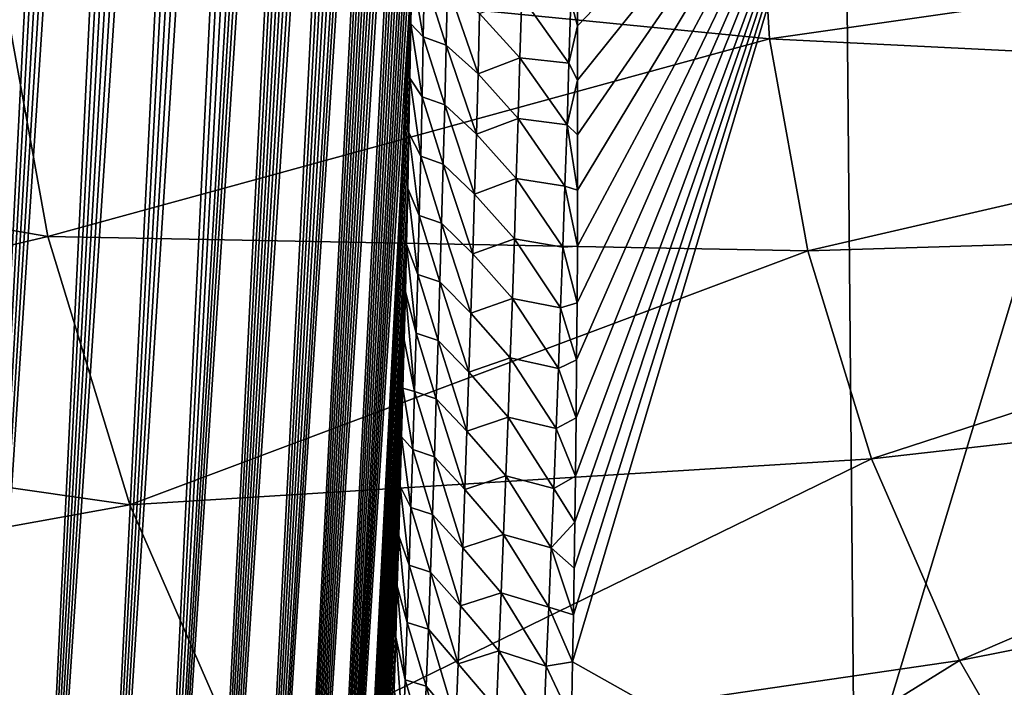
# Model space of a CAD drawing. Header units: metres. Extents: x -109 to 109, y -315 to 32.
# Tile 28 of 256: x -93.03 to -88.25, y -49.1 to -45.85. Entities that reach past the tile are written whole.
import ezdxf

# ---------------------------------------------------------------- set-up
doc = ezdxf.new("R2010")
doc.units = ezdxf.units.M
doc.layers.add('solid_K244242000C74_AAA', color=7, linetype='CONTINUOUS')

msp = doc.modelspace()

# ---------------------------------------------------------------- linework, layer by layer
at = {"layer": 'solid_K244242000C74_AAA'}
for points in [[(-94.02282, -50.921535, 55.086777), (-93.046143, -30.453705, 27.123137), (-92.919121, -30.63242, 26.995749)], [(-94.02282, -50.921535, 55.086777), (-92.919121, -30.63242, 26.995749), (-92.794983, -30.831913, 26.890482)], [(-94.02282, -50.921535, 55.086777), (-92.794983, -30.831913, 26.890482), (-92.671783, -31.056913, 26.806984)], [(-93.660774, -51.451569, 54.697765), (-94.02282, -50.921535, 55.086777), (-92.671783, -31.056913, 26.806984)], [(-93.660774, -51.451569, 54.697765), (-92.671783, -31.056913, 26.806984), (-92.548248, -31.312519, 26.746538)], [(-93.660774, -51.451569, 54.697765), (-92.548248, -31.312519, 26.746538), (-92.423752, -31.603996, 26.711803)], [(-93.660774, -51.451569, 54.697765), (-92.423752, -31.603996, 26.711803), (-92.298798, -31.935934, 26.707623)], [(-93.325127, -51.976894, 54.275974), (-93.660774, -51.451569, 54.697765), (-92.298798, -31.935934, 26.707623)], [(-93.325127, -51.976894, 54.275974), (-92.298798, -31.935934, 26.707623), (-92.236969, -32.116745, 26.718561)], [(-93.325127, -51.976894, 54.275974), (-92.236969, -32.116745, 26.718561), (-92.175728, -32.307468, 26.738401)], [(-93.325127, -51.976894, 54.275974), (-92.175728, -32.307468, 26.738401), (-92.115349, -32.50798, 26.76771)], [(-93.325127, -51.976894, 54.275974), (-92.115349, -32.50798, 26.76771), (-92.056114, -32.718113, 26.807112)], [(-93.01638, -52.496964, 53.821743), (-93.325127, -51.976894, 54.275974), (-92.056114, -32.718113, 26.807112)], [(-93.01638, -52.496964, 53.821743), (-92.056114, -32.718113, 26.807112), (-91.997986, -32.937935, 26.856361)], [(-93.01638, -52.496964, 53.821743), (-91.997986, -32.937935, 26.856361), (-91.941147, -33.167633, 26.916264)], [(-93.01638, -52.496964, 53.821743), (-91.941147, -33.167633, 26.916264), (-91.885651, -33.407169, 26.986773)], [(-93.01638, -52.496964, 53.821743), (-91.885651, -33.407169, 26.986773), (-91.831573, -33.656662, 27.068178)], [(-93.01638, -52.496964, 53.821743), (-91.831573, -33.656662, 27.068178), (-91.779037, -33.91629, 27.161118)], [(-92.734764, -53.011528, 53.334545), (-93.01638, -52.496964, 53.821743), (-91.779037, -33.91629, 27.161118)], [(-92.734764, -53.011528, 53.334545), (-91.779037, -33.91629, 27.161118), (-91.728058, -34.185947, 27.265335)], [(-92.734764, -53.011528, 53.334545), (-91.728058, -34.185947, 27.265335), (-91.678719, -34.466022, 27.381569)], [(-92.734764, -53.011528, 53.334545), (-91.678719, -34.466022, 27.381569), (-91.631081, -34.756588, 27.510004)], [(-92.734764, -53.011528, 53.334545), (-91.631081, -34.756588, 27.510004), (-91.585159, -35.057705, 27.650715)], [(-92.481003, -53.519814, 52.814617), (-92.734764, -53.011528, 53.334545), (-91.585159, -35.057705, 27.650715)], [(-92.481003, -53.519814, 52.814617), (-91.585159, -35.057705, 27.650715), (-91.541046, -35.369938, 27.80463)], [(-92.481003, -53.519814, 52.814617), (-91.541046, -35.369938, 27.80463), (-91.498749, -35.693081, 27.971445)], [(-92.481003, -53.519814, 52.814617), (-91.498749, -35.693081, 27.971445), (-91.458344, -36.02763, 28.151951)], [(-92.481003, -53.519814, 52.814617), (-91.458344, -36.02763, 28.151951), (-91.432487, -36.257259, 28.280313)], [(-92.481003, -53.519814, 52.814617), (-91.432487, -36.257259, 28.280313), (-91.407494, -36.491955, 28.414759)], [(-92.481003, -53.519814, 52.814617), (-91.407494, -36.491955, 28.414759), (-91.383377, -36.731934, 28.555647)], [(-92.255585, -54.021336, 52.261341), (-92.481003, -53.519814, 52.814617), (-91.383377, -36.731934, 28.555647)], [(-92.255585, -54.021336, 52.261341), (-91.383377, -36.731934, 28.555647), (-91.360176, -36.977459, 28.703409)], [(-92.255585, -54.021336, 52.261341), (-91.360176, -36.977459, 28.703409), (-91.337914, -37.228603, 28.858166)], [(-92.255585, -54.021336, 52.261341), (-91.337914, -37.228603, 28.858166), (-91.316551, -37.485134, 29.019543)], [(-92.255585, -54.021336, 52.261341), (-91.316551, -37.485134, 29.019543), (-91.296143, -37.74733, 29.188009)], [(-92.255585, -54.021336, 52.261341), (-91.296143, -37.74733, 29.188009), (-91.276718, -38.015491, 29.364075)], [(-92.255585, -54.021336, 52.261341), (-91.276718, -38.015491, 29.364075), (-91.258286, -38.289635, 29.547766)], [(-92.255585, -54.021336, 52.261341), (-91.258286, -38.289635, 29.547766), (-91.240822, -38.56955, 29.738733)], [(-92.059265, -54.515224, 51.674408), (-92.255585, -54.021336, 52.261341), (-91.240822, -38.56955, 29.738733)], [(-92.059265, -54.515224, 51.674408), (-91.240822, -38.56955, 29.738733), (-91.224373, -38.855564, 29.937561)], [(-92.059265, -54.515224, 51.674408), (-91.224373, -38.855564, 29.937561), (-91.208984, -39.148006, 30.144852)], [(-92.059265, -54.515224, 51.674408), (-91.208984, -39.148006, 30.144852), (-91.194641, -39.446819, 30.360481)], [(-92.059265, -54.515224, 51.674408), (-91.194641, -39.446819, 30.360481), (-91.181335, -39.751846, 30.584187)], [(-92.059265, -54.515224, 51.674408), (-91.181335, -39.751846, 30.584187), (-91.169113, -40.06345, 30.816673)], [(-92.059265, -54.515224, 51.674408), (-91.169113, -40.06345, 30.816673), (-91.16069, -40.301689, 30.997227)], [(-92.059265, -54.515224, 51.674408), (-91.16069, -40.301689, 30.997227), (-91.152901, -40.543846, 31.183126)], [(-91.892891, -55.000679, 51.053635), (-92.059265, -54.515224, 51.674408), (-91.152901, -40.543846, 31.183126)], [(-91.892891, -55.000679, 51.053635), (-91.152901, -40.543846, 31.183126), (-91.145721, -40.78968, 31.373922)], [(-91.892891, -55.000679, 51.053635), (-91.145721, -40.78968, 31.373922), (-91.139168, -41.039345, 31.569923)], [(-91.892891, -55.000679, 51.053635), (-91.139168, -41.039345, 31.569923), (-91.13327, -41.293007, 31.771479)], [(-91.892891, -55.000679, 51.053635), (-91.13327, -41.293007, 31.771479), (-91.128044, -41.550827, 31.978945)], [(-91.892891, -55.000679, 51.053635), (-91.128044, -41.550827, 31.978945), (-91.123497, -41.812893, 32.192482)], [(-91.892891, -55.000679, 51.053635), (-91.123497, -41.812893, 32.192482), (-91.119591, -42.078922, 32.411491)], [(-91.892891, -55.000679, 51.053635), (-91.119591, -42.078922, 32.411491), (-91.116341, -42.349026, 32.636238)], [(-91.892891, -55.000679, 51.053635), (-91.116341, -42.349026, 32.636238), (-91.11377, -42.623383, 32.867138)], [(-91.892891, -55.000679, 51.053635), (-91.11377, -42.623383, 32.867138), (-91.111908, -42.902172, 33.10461)], [(-91.757263, -55.476662, 50.397888), (-91.892891, -55.000679, 51.053635), (-91.111908, -42.902172, 33.10461)], [(-91.757263, -55.476662, 50.397888), (-91.111908, -42.902172, 33.10461), (-91.110771, -43.185535, 33.348976)], [(-91.757263, -55.476662, 50.397888), (-91.110771, -43.185535, 33.348976), (-91.110298, -43.47319, 33.599548)], [(-91.757263, -55.476662, 50.397888), (-91.110298, -43.47319, 33.599548), (-91.110512, -43.765182, 33.856472)], [(-91.757263, -55.476662, 50.397888), (-91.110512, -43.765182, 33.856472), (-91.111427, -44.061703, 34.120247)], [(-91.757263, -55.476662, 50.397888), (-91.111427, -44.061703, 34.120247), (-91.113083, -44.362942, 34.391361)], [(-91.757263, -55.476662, 50.397888), (-91.113083, -44.362942, 34.391361), (-91.114944, -44.607456, 34.613873)], [(-90.345619, -48.973568, 36.777504), (-90.341774, -48.745564, 36.555355), (-89.022453, -44.531036, 31.546595)], [(-88.975899, -49.744759, 36.259892), (-90.345619, -48.973568, 36.777504), (-89.022453, -44.531036, 31.546595)], [(-90.341774, -48.745564, 36.555355), (-90.338196, -48.519314, 36.336571), (-89.022453, -44.531036, 31.546595)], [(-90.338196, -48.519314, 36.336571), (-90.334869, -48.294735, 36.12101), (-89.022453, -44.531036, 31.546595)], [(-90.334869, -48.294735, 36.12101), (-90.331848, -48.071976, 35.908825), (-89.022453, -44.531036, 31.546595)], [(-90.331848, -48.071976, 35.908825), (-90.328568, -47.7878, 35.640648), (-89.022453, -44.531036, 31.546595)], [(-90.328568, -47.7878, 35.640648), (-90.325935, -47.506958, 35.378345), (-89.022453, -44.531036, 31.546595)], [(-90.325935, -47.506958, 35.378345), (-90.323914, -47.229317, 35.12167), (-89.022453, -44.531036, 31.546595)], [(-90.323914, -47.229317, 35.12167), (-90.322456, -46.954735, 34.870358), (-89.022453, -44.531036, 31.546595)], [(-90.321602, -45.884876, 33.914658), (-90.322838, -45.624935, 33.688324), (-89.022453, -44.531036, 31.546595)], [(-90.322456, -46.954735, 34.870358), (-90.321518, -46.683071, 34.624157), (-89.022453, -44.531036, 31.546595)], [(-90.321014, -46.147968, 34.146149), (-90.321602, -45.884876, 33.914658), (-89.022453, -44.531036, 31.546595)], [(-90.321518, -46.683071, 34.624157), (-90.321045, -46.414181, 34.382813), (-89.022453, -44.531036, 31.546595)], [(-90.321045, -46.414181, 34.382813), (-90.321014, -46.147968, 34.146149), (-89.022453, -44.531036, 31.546595)], [(-88.975899, -49.744759, 36.259892), (-89.022453, -44.531036, 31.546595), (-87.621536, -45.25177, 31.041931)], [(-91.757263, -55.476662, 50.397888), (-91.114944, -44.607456, 34.613873), (-91.117271, -44.855022, 34.841133)], [(-91.757263, -55.476662, 50.397888), (-91.117271, -44.855022, 34.841133), (-91.120026, -45.105488, 35.072769)], [(-93.135605, -45.578056, 62.235638), (-89.389313, -45.947163, 63.406063), (-89.451675, -44.907257, 64.134209)], [(-89.389313, -45.947163, 63.406063), (-85.60675, -45.406418, 64.847084), (-89.451675, -44.907257, 64.134209)], [(-91.757263, -55.476662, 50.397888), (-91.120026, -45.105488, 35.072769), (-91.123238, -45.358963, 35.309074)], [(-87.539833, -50.423923, 35.784336), (-88.975899, -49.744759, 36.259892), (-87.621536, -45.25177, 31.041931)], [(-91.757263, -55.476662, 50.397888), (-91.123238, -45.358963, 35.309074), (-91.126915, -45.615547, 35.550354)], [(-89.389313, -45.947163, 63.406063), (-85.562897, -46.137608, 64.335106), (-85.60675, -45.406418, 64.847084)], [(-96.571358, -46.274826, 59.961273), (-92.894897, -46.90728, 61.304901), (-93.135605, -45.578056, 62.235638)], [(-93.135605, -45.578056, 62.235638), (-92.894897, -46.90728, 61.304901), (-89.389313, -45.947163, 63.406063)], [(-91.653458, -55.942093, 49.707321), (-91.757263, -55.476662, 50.397888), (-91.126915, -45.615547, 35.550354)], [(-91.653458, -55.942093, 49.707321), (-91.126915, -45.615547, 35.550354), (-91.131073, -45.87534, 35.796913)], [(-91.070808, -45.938671, 35.426029), (-91.131073, -45.87534, 35.796913), (-91.126915, -45.615547, 35.550354)], [(-91.070808, -45.938671, 35.426029), (-91.126915, -45.615547, 35.550354), (-91.065178, -45.647156, 35.151131)], [(-90.35424, -45.765308, 33.842617), (-90.322838, -45.624935, 33.688324), (-90.321602, -45.884876, 33.914658)], [(-91.070808, -45.938671, 35.426029), (-91.065178, -45.647156, 35.151131), (-90.959923, -45.978451, 35.050903)], [(-91.065178, -45.647156, 35.151131), (-90.9534, -45.687603, 34.778778), (-90.959923, -45.978451, 35.050903)], [(-90.959923, -45.978451, 35.050903), (-90.9534, -45.687603, 34.778778), (-90.804771, -46.117977, 34.799511)], [(-90.9534, -45.687603, 34.778778), (-90.797157, -45.824062, 34.525887), (-90.804771, -46.117977, 34.799511)], [(-90.797157, -45.824062, 34.525887), (-90.592949, -45.743706, 34.112743), (-90.601196, -46.03952, 34.384632)], [(-90.601196, -46.03952, 34.384632), (-90.592949, -45.743706, 34.112743), (-90.363281, -46.066231, 34.116657)], [(-90.592949, -45.743706, 34.112743), (-90.35424, -45.765308, 33.842617), (-90.363281, -46.066231, 34.116657)], [(-90.363281, -46.066231, 34.116657), (-90.35424, -45.765308, 33.842617), (-90.321602, -45.884876, 33.914658)], [(-90.804771, -46.117977, 34.799511), (-90.797157, -45.824062, 34.525887), (-90.601196, -46.03952, 34.384632)], [(-91.653458, -55.942093, 49.707321), (-91.131073, -45.87534, 35.796913), (-91.135719, -46.138447, 36.049053)], [(-91.076904, -46.228867, 35.702366), (-91.135719, -46.138447, 36.049053), (-91.131073, -45.87534, 35.796913)], [(-91.076904, -46.228867, 35.702366), (-91.131073, -45.87534, 35.796913), (-91.070808, -45.938671, 35.426029)], [(-90.363281, -46.066231, 34.116657), (-90.321602, -45.884876, 33.914658), (-90.321014, -46.147968, 34.146149)], [(-92.894897, -46.90728, 61.304901), (-89.202812, -46.977047, 62.684929), (-89.389313, -45.947163, 63.406063)], [(-91.076904, -46.228867, 35.702366), (-91.070808, -45.938671, 35.426029), (-90.966904, -46.267948, 35.324455)], [(-91.070808, -45.938671, 35.426029), (-90.959923, -45.978451, 35.050903), (-90.966904, -46.267948, 35.324455)], [(-89.389313, -45.947163, 63.406063), (-89.202812, -46.977047, 62.684929), (-85.562897, -46.137608, 64.335106)], [(-90.966904, -46.267948, 35.324455), (-90.959923, -45.978451, 35.050903), (-90.812828, -46.410484, 35.074574)], [(-90.959923, -45.978451, 35.050903), (-90.804771, -46.117977, 34.799511), (-90.812828, -46.410484, 35.074574)], [(-90.804771, -46.117977, 34.799511), (-90.601196, -46.03952, 34.384632), (-90.609879, -46.333874, 34.657982)], [(-90.609879, -46.333874, 34.657982), (-90.601196, -46.03952, 34.384632), (-90.372765, -46.365608, 34.392204)], [(-90.601196, -46.03952, 34.384632), (-90.363281, -46.066231, 34.116657), (-90.372765, -46.365608, 34.392204)], [(-90.372765, -46.365608, 34.392204), (-90.363281, -46.066231, 34.116657), (-90.321014, -46.147968, 34.146149)], [(-91.653458, -55.942093, 49.707321), (-91.135719, -46.138447, 36.049053), (-91.140862, -46.404922, 36.306938)], [(-91.08345, -46.517754, 35.98011), (-91.140862, -46.404922, 36.306938), (-91.135719, -46.138447, 36.049053)], [(-91.08345, -46.517754, 35.98011), (-91.135719, -46.138447, 36.049053), (-91.076904, -46.228867, 35.702366)], [(-90.812828, -46.410484, 35.074574), (-90.804771, -46.117977, 34.799511), (-90.609879, -46.333874, 34.657982)], [(-90.372765, -46.365608, 34.392204), (-90.321014, -46.147968, 34.146149), (-90.321045, -46.414181, 34.382813)], [(-89.202812, -46.977047, 62.684929), (-85.43177, -46.861755, 63.828049), (-85.562897, -46.137608, 64.335106)], [(-91.08345, -46.517754, 35.98011), (-91.076904, -46.228867, 35.702366), (-90.974304, -46.556122, 35.599396)], [(-91.076904, -46.228867, 35.702366), (-90.966904, -46.267948, 35.324455), (-90.974304, -46.556122, 35.599396)], [(-96.571358, -46.274826, 59.961273), (-96.185127, -47.683075, 58.979828), (-92.894897, -46.90728, 61.304901)], [(-90.974304, -46.556122, 35.599396), (-90.966904, -46.267948, 35.324455), (-90.821289, -46.701611, 35.351044)], [(-90.966904, -46.267948, 35.324455), (-90.812828, -46.410484, 35.074574), (-90.821289, -46.701611, 35.351044)], [(-90.812828, -46.410484, 35.074574), (-90.609879, -46.333874, 34.657982), (-90.618965, -46.626793, 34.932758)], [(-90.618965, -46.626793, 34.932758), (-90.609879, -46.333874, 34.657982), (-90.382652, -46.663467, 34.66922)], [(-90.609879, -46.333874, 34.657982), (-90.372765, -46.365608, 34.392204), (-90.382652, -46.663467, 34.66922)], [(-90.382652, -46.663467, 34.66922), (-90.372765, -46.365608, 34.392204), (-90.321518, -46.683071, 34.624157)], [(-90.372765, -46.365608, 34.392204), (-90.321045, -46.414181, 34.382813), (-90.321518, -46.683071, 34.624157)], [(-91.653458, -55.942093, 49.707321), (-91.140862, -46.404922, 36.306938), (-91.146454, -46.67453, 36.56982)], [(-91.090408, -46.805344, 36.259232), (-91.146454, -46.67453, 36.56982), (-91.140862, -46.404922, 36.306938)], [(-91.090408, -46.805344, 36.259232), (-91.140862, -46.404922, 36.306938), (-91.08345, -46.517754, 35.98011)], [(-90.821289, -46.701611, 35.351044), (-90.812828, -46.410484, 35.074574), (-90.618965, -46.626793, 34.932758)], [(-91.090408, -46.805344, 36.259232), (-91.08345, -46.517754, 35.98011), (-90.982101, -46.842983, 35.875698)], [(-91.08345, -46.517754, 35.98011), (-90.974304, -46.556122, 35.599396), (-90.982101, -46.842983, 35.875698)], [(-90.982101, -46.842983, 35.875698), (-90.974304, -46.556122, 35.599396), (-90.830132, -46.991371, 35.628891)], [(-90.974304, -46.556122, 35.599396), (-90.821289, -46.701611, 35.351044), (-90.830132, -46.991371, 35.628891)], [(-90.821289, -46.701611, 35.351044), (-90.618965, -46.626793, 34.932758), (-90.628441, -46.918297, 35.208927)], [(-90.628441, -46.918297, 35.208927), (-90.618965, -46.626793, 34.932758), (-90.392929, -46.959835, 34.947678)], [(-90.618965, -46.626793, 34.932758), (-90.382652, -46.663467, 34.66922), (-90.392929, -46.959835, 34.947678)], [(-91.653458, -55.942093, 49.707321), (-91.146454, -46.67453, 36.56982), (-91.152481, -46.947311, 36.837837)], [(-91.097763, -47.091652, 36.539707), (-91.152481, -46.947311, 36.837837), (-91.146454, -46.67453, 36.56982)], [(-91.097763, -47.091652, 36.539707), (-91.146454, -46.67453, 36.56982), (-91.090408, -46.805344, 36.259232)], [(-90.392929, -46.959835, 34.947678), (-90.382652, -46.663467, 34.66922), (-90.322456, -46.954735, 34.870358)], [(-90.382652, -46.663467, 34.66922), (-90.321518, -46.683071, 34.624157), (-90.322456, -46.954735, 34.870358)], [(-90.830132, -46.991371, 35.628891), (-90.821289, -46.701611, 35.351044), (-90.628441, -46.918297, 35.208927)], [(-91.097763, -47.091652, 36.539707), (-91.090408, -46.805344, 36.259232), (-90.990273, -47.12854, 36.153339)], [(-91.090408, -46.805344, 36.259232), (-90.982101, -46.842983, 35.875698), (-90.990273, -47.12854, 36.153339)], [(-90.990273, -47.12854, 36.153339), (-90.982101, -46.842983, 35.875698), (-90.839325, -47.279781, 35.908092)], [(-90.982101, -46.842983, 35.875698), (-90.830132, -46.991371, 35.628891), (-90.839325, -47.279781, 35.908092)], [(-89.202812, -46.977047, 62.684929), (-88.893982, -47.987003, 61.977753), (-85.43177, -46.861755, 63.828049)], [(-88.893982, -47.987003, 61.977753), (-85.214615, -47.571888, 63.330811), (-85.43177, -46.861755, 63.828049)], [(-96.185127, -47.683075, 58.979828), (-92.496307, -48.210781, 60.392181), (-92.894897, -46.90728, 61.304901)], [(-92.894897, -46.90728, 61.304901), (-92.496307, -48.210781, 60.392181), (-89.202812, -46.977047, 62.684929)], [(-91.653458, -55.942093, 49.707321), (-91.152481, -46.947311, 36.837837), (-91.157867, -47.177124, 37.065376)], [(-91.105492, -47.376686, 36.82151), (-91.157867, -47.177124, 37.065376), (-91.152481, -46.947311, 36.837837)], [(-91.105492, -47.376686, 36.82151), (-91.152481, -46.947311, 36.837837), (-91.097763, -47.091652, 36.539707)], [(-90.830132, -46.991371, 35.628891), (-90.628441, -46.918297, 35.208927), (-90.63826, -47.208408, 35.486465)], [(-90.63826, -47.208408, 35.486465), (-90.628441, -46.918297, 35.208927), (-90.403557, -47.254734, 35.227539)], [(-90.628441, -46.918297, 35.208927), (-90.392929, -46.959835, 34.947678), (-90.403557, -47.254734, 35.227539)], [(-90.403557, -47.254734, 35.227539), (-90.392929, -46.959835, 34.947678), (-90.323914, -47.229317, 35.12167)], [(-90.392929, -46.959835, 34.947678), (-90.322456, -46.954735, 34.870358), (-90.323914, -47.229317, 35.12167)], [(-92.496307, -48.210781, 60.392181), (-88.893982, -47.987003, 61.977753), (-89.202812, -46.977047, 62.684929)], [(-90.839325, -47.279781, 35.908092), (-90.830132, -46.991371, 35.628891), (-90.63826, -47.208408, 35.486465)], [(-91.105492, -47.376686, 36.82151), (-91.097763, -47.091652, 36.539707), (-90.998795, -47.412815, 36.432293)], [(-91.097763, -47.091652, 36.539707), (-90.990273, -47.12854, 36.153339), (-90.998795, -47.412815, 36.432293)], [(-90.998795, -47.412815, 36.432293), (-90.990273, -47.12854, 36.153339), (-90.848862, -47.566853, 36.188622)], [(-90.990273, -47.12854, 36.153339), (-90.839325, -47.279781, 35.908092), (-90.848862, -47.566853, 36.188622)], [(-91.653458, -55.942093, 49.707321), (-91.157867, -47.177124, 37.065376), (-91.163574, -47.409275, 37.296947)], [(-91.113579, -47.660458, 37.104618), (-91.163574, -47.409275, 37.296947), (-91.157867, -47.177124, 37.065376)], [(-91.113579, -47.660458, 37.104618), (-91.157867, -47.177124, 37.065376), (-91.105492, -47.376686, 36.82151)], [(-90.839325, -47.279781, 35.908092), (-90.63826, -47.208408, 35.486465), (-90.648422, -47.497143, 35.765347)], [(-90.648422, -47.497143, 35.765347), (-90.63826, -47.208408, 35.486465), (-90.414513, -47.548187, 35.508785)], [(-90.63826, -47.208408, 35.486465), (-90.403557, -47.254734, 35.227539), (-90.414513, -47.548187, 35.508785)], [(-90.403557, -47.254734, 35.227539), (-90.323914, -47.229317, 35.12167), (-90.325935, -47.506958, 35.378345)], [(-90.848862, -47.566853, 36.188622), (-90.839325, -47.279781, 35.908092), (-90.648422, -47.497143, 35.765347)], [(-90.414513, -47.548187, 35.508785), (-90.403557, -47.254734, 35.227539), (-90.325935, -47.506958, 35.378345)], [(-91.113579, -47.660458, 37.104618), (-91.105492, -47.376686, 36.82151), (-91.00766, -47.695812, 36.71254)], [(-91.105492, -47.376686, 36.82151), (-90.998795, -47.412815, 36.432293), (-91.00766, -47.695812, 36.71254)], [(-91.653458, -55.942093, 49.707321), (-91.163574, -47.409275, 37.296947), (-91.169624, -47.643822, 37.532772)], [(-91.113579, -47.660458, 37.104618), (-91.169624, -47.643822, 37.532772), (-91.163574, -47.409275, 37.296947)], [(-91.00766, -47.695812, 36.71254), (-90.998795, -47.412815, 36.432293), (-90.858719, -47.852608, 36.470455)], [(-90.998795, -47.412815, 36.432293), (-90.848862, -47.566853, 36.188622), (-90.858719, -47.852608, 36.470455)], [(-90.848862, -47.566853, 36.188622), (-90.648422, -47.497143, 35.765347), (-90.65889, -47.784512, 36.045547)], [(-90.65889, -47.784512, 36.045547), (-90.648422, -47.497143, 35.765347), (-90.425781, -47.840202, 35.791393)], [(-90.648422, -47.497143, 35.765347), (-90.414513, -47.548187, 35.508785), (-90.425781, -47.840202, 35.791393)], [(-90.414513, -47.548187, 35.508785), (-90.325935, -47.506958, 35.378345), (-90.328568, -47.7878, 35.640648)], [(-90.858719, -47.852608, 36.470455), (-90.848862, -47.566853, 36.188622), (-90.65889, -47.784512, 36.045547)], [(-90.425781, -47.840202, 35.791393), (-90.414513, -47.548187, 35.508785), (-90.328568, -47.7878, 35.640648)], [(-88.893982, -47.987003, 61.977753), (-88.46579, -48.967297, 61.29134), (-85.214615, -47.571888, 63.330811)], [(-88.46579, -48.967297, 61.29134), (-84.913544, -48.261166, 62.848171), (-85.214615, -47.571888, 63.330811)], [(-96.185127, -47.683075, 58.979828), (-95.219765, -48.703838, 58.597172), (-92.496307, -48.210781, 60.392181)], [(-91.653458, -55.942093, 49.707321), (-91.169624, -47.643822, 37.532772), (-91.176018, -47.880829, 37.773052)], [(-91.121994, -47.942982, 37.389004), (-91.176018, -47.880829, 37.773052), (-91.169624, -47.643822, 37.532772)], [(-91.121994, -47.942982, 37.389004), (-91.169624, -47.643822, 37.532772), (-91.113579, -47.660458, 37.104618)], [(-91.121994, -47.942982, 37.389004), (-91.113579, -47.660458, 37.104618), (-91.01683, -47.977547, 36.994053)], [(-91.113579, -47.660458, 37.104618), (-91.00766, -47.695812, 36.71254), (-91.01683, -47.977547, 36.994053)], [(-91.01683, -47.977547, 36.994053), (-91.00766, -47.695812, 36.71254), (-90.868866, -48.137051, 36.753574)], [(-91.00766, -47.695812, 36.71254), (-90.858719, -47.852608, 36.470455), (-90.868866, -48.137051, 36.753574)], [(-90.858719, -47.852608, 36.470455), (-90.65889, -47.784512, 36.045547), (-90.669655, -48.070538, 36.327045)], [(-90.669655, -48.070538, 36.327045), (-90.65889, -47.784512, 36.045547), (-90.437332, -48.130806, 36.075333)], [(-90.65889, -47.784512, 36.045547), (-90.425781, -47.840202, 35.791393), (-90.437332, -48.130806, 36.075333)], [(-90.425781, -47.840202, 35.791393), (-90.328568, -47.7878, 35.640648), (-90.331848, -48.071976, 35.908825)], [(-90.868866, -48.137051, 36.753574), (-90.858719, -47.852608, 36.470455), (-90.669655, -48.070538, 36.327045)], [(-90.437332, -48.130806, 36.075333), (-90.425781, -47.840202, 35.791393), (-90.331848, -48.071976, 35.908825)], [(-91.653458, -55.942093, 49.707321), (-91.176018, -47.880829, 37.773052), (-91.182762, -48.12035, 38.017994)], [(-91.130722, -48.224266, 37.674644), (-91.182762, -48.12035, 38.017994), (-91.176018, -47.880829, 37.773052)], [(-91.130722, -48.224266, 37.674644), (-91.176018, -47.880829, 37.773052), (-91.121994, -47.942982, 37.389004)], [(-91.130722, -48.224266, 37.674644), (-91.121994, -47.942982, 37.389004), (-91.026291, -48.258034, 37.276806)], [(-91.121994, -47.942982, 37.389004), (-91.01683, -47.977547, 36.994053), (-91.026291, -48.258034, 37.276806)], [(-92.496307, -48.210781, 60.392181), (-91.943657, -49.475998, 59.506268), (-88.893982, -47.987003, 61.977753)], [(-91.943657, -49.475998, 59.506268), (-88.46579, -48.967297, 61.29134), (-88.893982, -47.987003, 61.977753)], [(-91.026291, -48.258034, 37.276806), (-91.01683, -47.977547, 36.994053), (-90.879288, -48.4202, 37.037949)], [(-91.01683, -47.977547, 36.994053), (-90.868866, -48.137051, 36.753574), (-90.879288, -48.4202, 37.037949)], [(-90.868866, -48.137051, 36.753574), (-90.669655, -48.070538, 36.327045), (-90.680679, -48.355232, 36.609818)], [(-90.680679, -48.355232, 36.609818), (-90.669655, -48.070538, 36.327045), (-90.44915, -48.420013, 36.360588)], [(-90.669655, -48.070538, 36.327045), (-90.437332, -48.130806, 36.075333), (-90.44915, -48.420013, 36.360588)], [(-90.437332, -48.130806, 36.075333), (-90.331848, -48.071976, 35.908825), (-90.334869, -48.294735, 36.12101)], [(-91.653458, -55.942093, 49.707321), (-91.182762, -48.12035, 38.017994), (-91.189827, -48.362251, 38.267056)], [(-91.139732, -48.504322, 37.961521), (-91.189827, -48.362251, 38.267056), (-91.182762, -48.12035, 38.017994)], [(-91.139732, -48.504322, 37.961521), (-91.182762, -48.12035, 38.017994), (-91.130722, -48.224266, 37.674644)], [(-90.879288, -48.4202, 37.037949), (-90.868866, -48.137051, 36.753574), (-90.680679, -48.355232, 36.609818)], [(-90.44915, -48.420013, 36.360588), (-90.437332, -48.130806, 36.075333), (-90.334869, -48.294735, 36.12101)], [(-95.219765, -48.703838, 58.597172), (-91.943657, -49.475998, 59.506268), (-92.496307, -48.210781, 60.392181)], [(-91.139732, -48.504322, 37.961521), (-91.130722, -48.224266, 37.674644), (-91.036026, -48.537285, 37.560783)], [(-91.130722, -48.224266, 37.674644), (-91.026291, -48.258034, 37.276806), (-91.036026, -48.537285, 37.560783)], [(-91.036026, -48.537285, 37.560783), (-91.026291, -48.258034, 37.276806), (-90.889954, -48.702072, 37.323559)], [(-91.026291, -48.258034, 37.276806), (-90.879288, -48.4202, 37.037949), (-90.889954, -48.702072, 37.323559)], [(-90.44915, -48.420013, 36.360588), (-90.334869, -48.294735, 36.12101), (-90.338196, -48.519314, 36.336571)], [(-88.46579, -48.967297, 61.29134), (-87.922363, -49.908493, 60.632309), (-84.913544, -48.261166, 62.848171)], [(-91.653458, -55.942093, 49.707321), (-91.189827, -48.362251, 38.267056), (-91.197182, -48.606468, 38.520042)], [(-91.149025, -48.783154, 38.249611), (-91.197182, -48.606468, 38.520042), (-91.189827, -48.362251, 38.267056)], [(-91.149025, -48.783154, 38.249611), (-91.189827, -48.362251, 38.267056), (-91.139732, -48.504322, 37.961521)], [(-90.879288, -48.4202, 37.037949), (-90.680679, -48.355232, 36.609818), (-90.691956, -48.638611, 36.893837)], [(-90.691956, -48.638611, 36.893837), (-90.680679, -48.355232, 36.609818), (-90.461205, -48.70784, 36.647133)], [(-90.680679, -48.355232, 36.609818), (-90.44915, -48.420013, 36.360588), (-90.461205, -48.70784, 36.647133)], [(-90.889954, -48.702072, 37.323559), (-90.879288, -48.4202, 37.037949), (-90.691956, -48.638611, 36.893837)], [(-90.461205, -48.70784, 36.647133), (-90.44915, -48.420013, 36.360588), (-90.341774, -48.745564, 36.555355)], [(-90.44915, -48.420013, 36.360588), (-90.338196, -48.519314, 36.336571), (-90.341774, -48.745564, 36.555355)], [(-91.149025, -48.783154, 38.249611), (-91.139732, -48.504322, 37.961521), (-91.046013, -48.815304, 37.845959)], [(-91.139732, -48.504322, 37.961521), (-91.036026, -48.537285, 37.560783), (-91.046013, -48.815304, 37.845959)], [(-91.046013, -48.815304, 37.845959), (-91.036026, -48.537285, 37.560783), (-90.900864, -48.982677, 37.610382)], [(-91.036026, -48.537285, 37.560783), (-90.889954, -48.702072, 37.323559), (-90.900864, -48.982677, 37.610382)], [(-91.653458, -55.942093, 49.707321), (-91.197182, -48.606468, 38.520042), (-91.204857, -48.853069, 38.777218)], [(-91.158569, -49.060772, 38.538898), (-91.204857, -48.853069, 38.777218), (-91.197182, -48.606468, 38.520042)], [(-91.158569, -49.060772, 38.538898), (-91.197182, -48.606468, 38.520042), (-91.149025, -48.783154, 38.249611)], [(-90.889954, -48.702072, 37.323559), (-90.691956, -48.638611, 36.893837), (-90.703461, -48.920689, 37.179089)], [(-90.703461, -48.920689, 37.179089), (-90.691956, -48.638611, 36.893837), (-90.473488, -48.994305, 36.93494)], [(-90.691956, -48.638611, 36.893837), (-90.461205, -48.70784, 36.647133), (-90.473488, -48.994305, 36.93494)], [(-95.219765, -48.703838, 58.597172), (-94.246338, -49.824535, 58.058628), (-91.943657, -49.475998, 59.506268)], [(-90.900864, -48.982677, 37.610382), (-90.889954, -48.702072, 37.323559), (-90.703461, -48.920689, 37.179089)], [(-90.473488, -48.994305, 36.93494), (-90.461205, -48.70784, 36.647133), (-90.345619, -48.973568, 36.777504)], [(-90.461205, -48.70784, 36.647133), (-90.341774, -48.745564, 36.555355), (-90.345619, -48.973568, 36.777504)], [(-91.158569, -49.060772, 38.538898), (-91.149025, -48.783154, 38.249611), (-91.056236, -49.092102, 38.13232)], [(-91.149025, -48.783154, 38.249611), (-91.046013, -48.815304, 37.845959), (-91.056236, -49.092102, 38.13232)], [(-91.056236, -49.092102, 38.13232), (-91.046013, -48.815304, 37.845959), (-90.911987, -49.26202, 37.898411)], [(-91.046013, -48.815304, 37.845959), (-90.900864, -48.982677, 37.610382), (-90.911987, -49.26202, 37.898411)], [(-91.653458, -55.942093, 49.707321), (-91.204857, -48.853069, 38.777218), (-91.212845, -49.102116, 39.038845)], [(-91.168365, -49.337181, 38.829369), (-91.212845, -49.102116, 39.038845), (-91.204857, -48.853069, 38.777218)], [(-91.168365, -49.337181, 38.829369), (-91.204857, -48.853069, 38.777218), (-91.158569, -49.060772, 38.538898)], [(-90.900864, -48.982677, 37.610382), (-90.703461, -48.920689, 37.179089), (-90.715179, -49.201477, 37.465553)], [(-90.715179, -49.201477, 37.465553), (-90.703461, -48.920689, 37.179089), (-90.48597, -49.279419, 37.223995)], [(-90.703461, -48.920689, 37.179089), (-90.473488, -48.994305, 36.93494), (-90.48597, -49.279419, 37.223995)], [(-91.943657, -49.475998, 59.506268), (-91.242279, -50.69075, 58.655689), (-88.46579, -48.967297, 61.29134)], [(-91.242279, -50.69075, 58.655689), (-87.922363, -49.908493, 60.632309), (-88.46579, -48.967297, 61.29134)], [(-90.473488, -48.994305, 36.93494), (-90.345619, -48.973568, 36.777504), (-90.350746, -49.255089, 37.054161)], [(-90.350746, -49.255089, 37.054161), (-90.345619, -48.973568, 36.777504), (-88.975899, -49.744759, 36.259892)], [(-90.911987, -49.26202, 37.898411), (-90.900864, -48.982677, 37.610382), (-90.715179, -49.201477, 37.465553)], [(-90.48597, -49.279419, 37.223995), (-90.473488, -48.994305, 36.93494), (-90.350746, -49.255089, 37.054161)], [(-91.168365, -49.337181, 38.829369), (-91.158569, -49.060772, 38.538898), (-91.066689, -49.367691, 38.419853)], [(-91.158569, -49.060772, 38.538898), (-91.056236, -49.092102, 38.13232), (-91.066689, -49.367691, 38.419853)], [(-91.066689, -49.367691, 38.419853), (-91.056236, -49.092102, 38.13232), (-90.923317, -49.540112, 38.187618)], [(-91.056236, -49.092102, 38.13232), (-90.911987, -49.26202, 37.898411), (-90.923317, -49.540112, 38.187618)]]:
    msp.add_3dface(points, dxfattribs=at)

doc.saveas('drawing.dxf')
